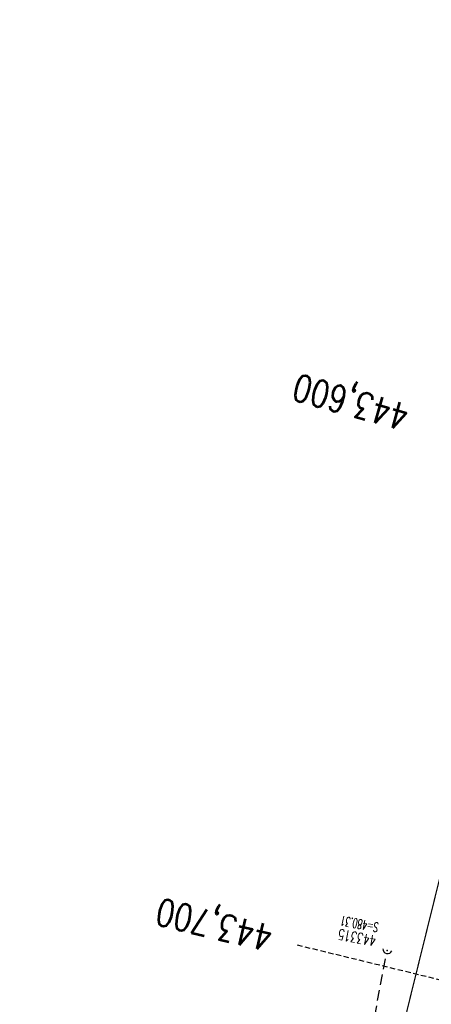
# Model space of a CAD drawing. Extents: x 459406 to 461721, y 413308 to 423218.
# Tile 127 of 256: x 460993 to 461071, y 417842 to 418028. Entities that reach past the tile are written whole.
import ezdxf

# ---------------------------------------------------------------- set-up
doc = ezdxf.new("R2010")
doc.units = 0
doc.header["$LTSCALE"] = 2
doc.header["$MEASUREMENT"] = 0
for name, pattern in [('AUSGEZOGEN', [0]), ('GESTRICH-X2', [1.5, 1, -0.5]), ('GESTRICHELT', [0.75, 0.5, -0.25]), ('STRICHPT-X3', [3, 1.5, -0.75, 0, -0.75])]:
    doc.linetypes.add(name, pattern=pattern)
doc.layers.get('0').update_dxf_attribs({"linetype": 'AUSGEZOGEN'})
for name, color, linetype in [('ACHSE', 1, 'STRICHPT-X3'), ('FBR', 8, 'CONTINUOUS'), ('HEKTOM', 1, 'GESTRICHELT'), ('KANAL', 7, 'GESTRICH-X2'), ('SCHACHTNR', 6, 'CONTINUOUS'), ('SCHSYMBOL', 7, 'AUSGEZOGEN')]:
    doc.layers.add(name, color=color, linetype=linetype)
doc.styles.add('ROMANS', font='romans.shx', dxfattribs={"width": 0.8})

# ---------------------------------------------------------------- blocks, each defined once
blk = doc.blocks.new('42')
at = {"color": 0}
blk.add_arc((-0.02, -0.31), 0.91, 12.5363, 167.4637, dxfattribs=at)
blk.add_point((0, 0), dxfattribs=at)

msp = doc.modelspace()

# ---------------------------------------------------------------- linework, layer by layer
at = {"layer": 'ACHSE', "flags": 128}
msp.add_lwpolyline([(461161.88, 420437.76, -0.000001), (461165.78, 420419.42, -0.000002), (461167.09, 420413.31), (461177.49, 420364.41), (461187.91, 420315.5), (461193.11, 420291.05), (461198.32, 420266.6, 0.000013), (461200.55, 420256.1, -0.000008), (461202.78, 420245.61, -0.000126), (461202.84, 420245.34, -0.000011), (461203.52, 420242.15, -0.001203), (461205.52, 420232.59, -0.000771), (461208.59, 420217.67, -0.001324), (461210.77, 420206.86, -0.001044), (461213.46, 420193.14, -0.001041), (461215.82, 420180.84, -0.001046), (461218.13, 420168.58, -0.001043), (461220.38, 420156.31, -0.00104), (461222.59, 420143.98, -0.00104), (461224.74, 420131.65, -0.001043), (461226.84, 420119.35, -0.001046), (461228.88, 420107.04, -0.001042), (461230.89, 420094.68, -0.001044), (461232.83, 420082.32, -0.001045), (461234.73, 420069.98, -0.001048), (461236.57, 420057.6, -0.00105), (461238.36, 420045.24, -0.001042), (461240.1, 420032.88, -0.00104), (461241.79, 420020.48, -0.001038), (461243.43, 420008.07, -0.00104), (461245.01, 419995.69, -0.001048), (461246.55, 419983.28, -0.001048), (461248.03, 419970.87, -0.001045), (461249.46, 419958.47, -0.001042), (461250.84, 419946.03, -0.00104), (461252.16, 419933.58, -0.001043), (461253.44, 419921.16, -0.001047), (461254.66, 419908.73, -0.001046), (461255.83, 419896.28, -0.001044), (461256.95, 419883.83, -0.001044), (461258.01, 419871.37, -0.001042), (461259.03, 419858.92, -0.001041), (461259.99, 419846.45, -0.001045), (461260.9, 419833.96, -0.00105), (461261.76, 419821.51, -0.001044), (461262.56, 419809.09, -0.001035), (461263.31, 419796.56, -0.001039), (461264.02, 419784.01, -0.001052), (461264.67, 419771.6, -0.001051), (461265.26, 419759.2, -0.001036), (461265.81, 419746.63, -0.001035), (461266.31, 419734.06, -0.001048), (461266.74, 419721.64, -0.001053), (461267.13, 419709.21, -0.001043), (461267.47, 419696.65, -0.001038), (461267.78, 419683.02, -0.001246), (461267.99, 419671.66, -0.000845), (461268.2, 419656.35, -0.001335), (461268.29, 419646.66, -0.000076), (461268.34, 419639.67, -0.000344), (461268.35, 419638.12, -0.000008), (461268.39, 419629.89, 0.000017), (461268.44, 419621.66, 0.000001), (461268.5, 419609.16, -0.000009), (461268.57, 419596.66, -0.000011), (461268.64, 419584.16, 0.000013), (461268.7, 419571.66, 0.000007), (461268.77, 419559.16, -0.00001), (461268.84, 419546.66), (461269.1, 419496.66), (461269.37, 419446.66), (461269.63, 419396.66), (461269.9, 419346.67), (461270.16, 419296.67), (461270.43, 419246.67), (461270.69, 419196.67), (461270.96, 419146.67), (461271.22, 419096.67), (461271.49, 419046.67), (461271.75, 418996.67, -0.00001), (461271.82, 418984.17, 0.000007), (461271.88, 418971.67, 0.000013), (461271.95, 418959.17, -0.00001), (461272.02, 418946.67, -0.00001), (461272.08, 418934.17, 0.00001), (461272.15, 418921.67, 0.00001), (461272.21, 418909.17, -0.00001), (461272.28, 418896.67, -0.00001), (461272.35, 418884.17, 0.00001), (461272.41, 418871.67, 0.00001), (461272.48, 418859.17, -0.000008), (461272.55, 418846.67, -0.000012), (461272.61, 418834.17, 0.000001), (461272.68, 418821.67, 0.000028), (461272.72, 418813.34, -0.000014), (461272.77, 418805, -0.000517), (461272.77, 418803.54, -0.00011), (461272.79, 418796.67, -0.00198), (461272.78, 418786.97, -0.001256), (461272.67, 418771.67, -0.001874), (461272.51, 418760.32, -0.00156), (461272.22, 418746.68, -0.001561), (461271.89, 418734.16, -0.001568), (461271.47, 418721.69, -0.001564), (461270.98, 418709.23, -0.001556), (461270.41, 418696.71, -0.001558), (461269.76, 418684.2, -0.001564), (461269.03, 418671.75, -0.001572), (461268.22, 418659.29, -0.001568), (461267.34, 418646.81, -0.001561), (461266.38, 418634.35, -0.001559), (461265.34, 418621.89, -0.001562), (461264.22, 418609.41, -0.001569), (461263.02, 418597, -0.001568), (461261.75, 418584.58, -0.001563), (461260.4, 418572.14, -0.001556), (461258.97, 418559.71, -0.001558), (461257.46, 418547.31, -0.001565), (461255.88, 418534.9, -0.001566), (461254.22, 418522.52, -0.001565), (461252.48, 418510.16, -0.001561), (461250.66, 418497.77, -0.001562), (461248.77, 418485.4, -0.001565), (461246.8, 418473.07, -0.001567), (461244.75, 418460.75, -0.001565), (461242.63, 418448.42, -0.001562), (461240.43, 418436.12, -0.001561), (461238.15, 418423.83, -0.001563), (461235.79, 418411.54, -0.001567), (461233.36, 418399.29, -0.001565), (461230.85, 418387.07, -0.00156), (461228.26, 418374.82, -0.001559), (461225.6, 418362.59, -0.001563), (461222.86, 418350.41, -0.001567), (461220.05, 418338.24, -0.001564), (461217.16, 418326.07, -0.001562), (461214.19, 418313.92, -0.001563), (461211.15, 418301.8, -0.001563), (461207.62, 418288.1, -0.002038), (461204.84, 418277.61, -0.001089), (461200.88, 418263.05, -0.001658), (461198.22, 418253.5, -0.000013), (461197.53, 418251.04, -0.000228), (461197.49, 418250.9, -0.000007), (461194.46, 418240.17, 0.000006), (461191.43, 418229.44), (461184.63, 418205.39), (461177.83, 418181.33, 0.000005), (461174.44, 418169.3, -0.000005), (461171.04, 418157.27, -0.000019), (461167.64, 418145.24, 0.000019), (461164.24, 418133.21), (461157.44, 418109.15), (461150.65, 418085.09, 0.000005), (461147.25, 418073.06, -0.000001), (461143.85, 418061.03, -0.000002), (461140.45, 418049.01, -0.000002), (461137.05, 418036.98, -0.000015), (461133.65, 418024.95, 0.000019), (461130.25, 418012.92), (461123.46, 417988.86), (461116.66, 417964.8, 0.000001), (461115.31, 417960.01, 0.000001), (461112.35, 417949.55, 0.000375), (461111.88, 417947.88, 0.000088), (461109.88, 417940.74, 0.001331), (461107.28, 417931.38, 0.000846), (461103.25, 417916.63, 0.001238), (461100.29, 417905.61, 0.001041), (461096.83, 417892.47, 0.001036), (461093.69, 417880.37, 0.001036), (461090.61, 417868.26, 0.001038), (461087.57, 417856.12, 0.00104), (461084.59, 417844, 0.001041), (461081.65, 417831.86, 0.001037), (461078.77, 417819.68, 0.001037), (461075.93, 417807.51, 0.001036), (461073.15, 417795.32, 0.001043), (461070.41, 417783.09, 0.001049), (461067.73, 417770.91, 0.00104), (461065.11, 417758.74, 0.001034), (461062.53, 417746.46, 0.00103), (461059.99, 417734.18, 0.001036), (461057.52, 417721.97, 0.001044), (461055.1, 417709.74, 0.001039), (461052.71, 417697.44, 0.00104), (461050.38, 417685.14, 0.001043), (461048.11, 417672.86, 0.001039), (461045.89, 417660.59, 0.001034), (461043.72, 417648.25, 0.001037), (461041.59, 417635.89, 0.001045), (461039.53, 417623.61, 0.001043), (461037.52, 417611.32, 0.001035), (461035.54, 417598.93, 0.001032), (461033.62, 417586.54, 0.001037), (461031.76, 417574.21, 0.001044), (461029.95, 417561.86, 0.001041), (461028.19, 417549.47, 0.001039), (461026.47, 417537.08, 0.00104), (461024.82, 417524.7, 0.001038), (461023.21, 417512.31, 0.001036), (461021.65, 417499.9, 0.001039), (461020.15, 417487.47, 0.001043), (461018.7, 417475.08, 0.001041), (461017.3, 417462.68, 0.001038), (461015.95, 417450.23, 0.001035), (461014.65, 417437.76, 0.00104), (461013.4, 417425.36, 0.001038), (461012.21, 417412.95, 0.001032), (461011.07, 417400.47, 0.001036), (461009.97, 417388, 0.001039), (461008.93, 417375.56, 0.001048), (461007.95, 417363.09, 0.001048), (461007.01, 417350.63, 0.001037), (461005.98, 417336.12, 0.001443), (461005.3, 417325.69, 0.000621), (461004.39, 417310.95, 0.000896), (461003.79, 417300.74, 0.000001), (461003.78, 417300.53, 0.000151), (461003.78, 417300.53, 0.000033), (461003.08, 417288.15, -0.000002), (461002.39, 417275.78), (461000.98, 417250.82), (460999.58, 417225.86), (460996.77, 417175.93), (460993.97, 417126.01, 0), (460992.56, 417101.05, 0), (460991.16, 417076.09), (460988.35, 417026.17, 0.000005), (460987.42, 417009.53, 0.000002), (460985.55, 416976.25)], format="xyb", dxfattribs=at)
at = {"layer": 'FBR'}
for points in [[(461134.29, 418089.72, 0.000005), (461130.89, 418077.69, -0.000001), (461127.49, 418065.66, -0.000002), (461124.09, 418053.63, -0.000002), (461120.69, 418041.6, -0.000015), (461117.29, 418029.57, 0.000019), (461113.89, 418017.54), (461107.1, 417993.48), (461100.3, 417969.43, 0.000001), (461098.95, 417964.64), (461095.99, 417954.17, 0.000375), (461095.51, 417952.48, 0.000088), (461093.51, 417945.33, 0.001331), (461090.88, 417935.88, 0.000846), (461086.84, 417921.08, 0.001238), (461083.86, 417909.97, 0.001041), (461080.38, 417896.77, 0.001036), (461077.23, 417884.6, 0.001036), (461074.12, 417872.42, 0.001038), (461071.07, 417860.21, 0.00104), (461068.07, 417848.02, 0.001041), (461065.12, 417835.82, 0.001037)], [(461148.96, 418085.57, 0.000005), (461145.56, 418073.54, -0.000001), (461142.16, 418061.51, -0.000002), (461138.77, 418049.48, -0.000002), (461135.37, 418037.45, -0.000015), (461131.97, 418025.42, 0.000019), (461128.57, 418013.39), (461121.77, 417989.34), (461114.97, 417965.28, 0.000001), (461113.62, 417960.49), (461110.67, 417950.03, 0.000375), (461110.19, 417948.35, 0.000088), (461108.19, 417941.21, 0.001331), (461105.59, 417931.84, 0.000846), (461101.56, 417917.09, 0.001238), (461098.6, 417906.06, 0.001041), (461095.13, 417892.92, 0.001036), (461092, 417880.81, 0.001036), (461088.91, 417868.69, 0.001038), (461085.87, 417856.54, 0.00104), (461082.88, 417844.41, 0.001041), (461079.95, 417832.27, 0.001037)], [(461152.33, 418084.62, 0.000005), (461148.93, 418072.59, -0.000001), (461145.53, 418060.56, -0.000002), (461142.13, 418048.53, -0.000002), (461138.74, 418036.5, -0.000015), (461135.34, 418024.47, 0.000019), (461131.94, 418012.44), (461125.14, 417988.39), (461118.34, 417964.33, 0.000001), (461116.99, 417959.54), (461114.03, 417949.08, 0.000375), (461113.56, 417947.41, 0.000088), (461111.56, 417940.27, 0.001331), (461108.96, 417930.92, 0.000846), (461104.94, 417916.18, 0.001238), (461101.98, 417905.16, 0.001041), (461098.52, 417892.03, 0.001036), (461095.39, 417879.94, 0.001036), (461092.3, 417867.83, 0.001038), (461089.27, 417855.7, 0.00104), (461086.29, 417843.58, 0.001041), (461083.36, 417831.46, 0.001037)], [(461167.25, 418080.4, 0.000005), (461163.85, 418068.37, -0.000001), (461160.45, 418056.35, -0.000002), (461157.05, 418044.32, -0.000002), (461153.65, 418032.29, -0.000015), (461150.25, 418020.26, 0.000019), (461146.85, 418008.23), (461140.06, 417984.17), (461133.26, 417960.11, 0.000001), (461131.91, 417955.32), (461128.95, 417944.86, 0.000375), (461128.49, 417943.21, 0.000088), (461126.48, 417936.08, 0.001331), (461123.91, 417926.81, 0.000846), (461119.9, 417912.12, 0.001238), (461116.96, 417901.18, 0.001041), (461113.52, 417888.11, 0.001036), (461110.4, 417876.08, 0.001036), (461107.33, 417864.04, 0.001038), (461104.31, 417851.97, 0.00104), (461101.34, 417839.91, 0.001041)], [(461161.47, 418185.95, 0.000005), (461158.08, 418173.92, -0.000005), (461154.68, 418161.89, -0.000019)], [(461176.15, 418181.8, 0.000005), (461172.75, 418169.77, -0.000005), (461169.35, 418157.74, -0.000019)], [(461194.43, 418176.64, 0.000005), (461191.04, 418164.61, -0.000005), (461187.64, 418152.58, -0.000019)], [(460970.45, 417010.48, 0.000002), (460968.57, 416977.2, 0.000002)], [(460985.67, 417009.63, 0.000002), (460983.8, 416976.35, 0.000002)], [(460989.17, 417009.43, 0.000002), (460987.3, 416976.15, 0.000002)], [(461004.64, 417008.56, 0.000002), (461002.77, 416975.28, 0.000002)]]:
    msp.add_lwpolyline(points, format="xyb", dxfattribs=at)
at = {"layer": 'HEKTOM'}
msp.add_line((461084.59, 417844), (461045.72, 417853.47), dxfattribs=at)
at = {"layer": 'KANAL'}
msp.add_line((461055.28, 417813.56), (461062.53, 417851.78), dxfattribs=at)

# ---------------------------------------------------------------- block references
at = {"layer": 'SCHSYMBOL', "rotation": 166.2444000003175}
msp.add_blockref('42', (461062.66, 417852.5), dxfattribs=at)

# ---------------------------------------------------------------- texts
at = {"layer": 'HEKTOM', "style": 'ROMANS', "width": 0.8}
for s, rotation, p in [('443,600', 164.3977, (461067.22, 417955.25)), ('443,700', 166.3025, (461041.47, 417857.09))]:
    msp.add_text(s, height=5, rotation=rotation, dxfattribs=at).set_placement(p)
at = {"layer": 'SCHACHTNR', "style": 'ROMANS'}
for s, height, width, p in [('S=480.31', 1.8, 0.6, (461061.15, 417857.67)), ('443315', 2, 0.7, (461060.69, 417855.21))]:
    msp.add_text(s, height=height, rotation=169.3621, dxfattribs=dict(at, width=width)).set_placement(p)

doc.saveas('drawing.dxf')
